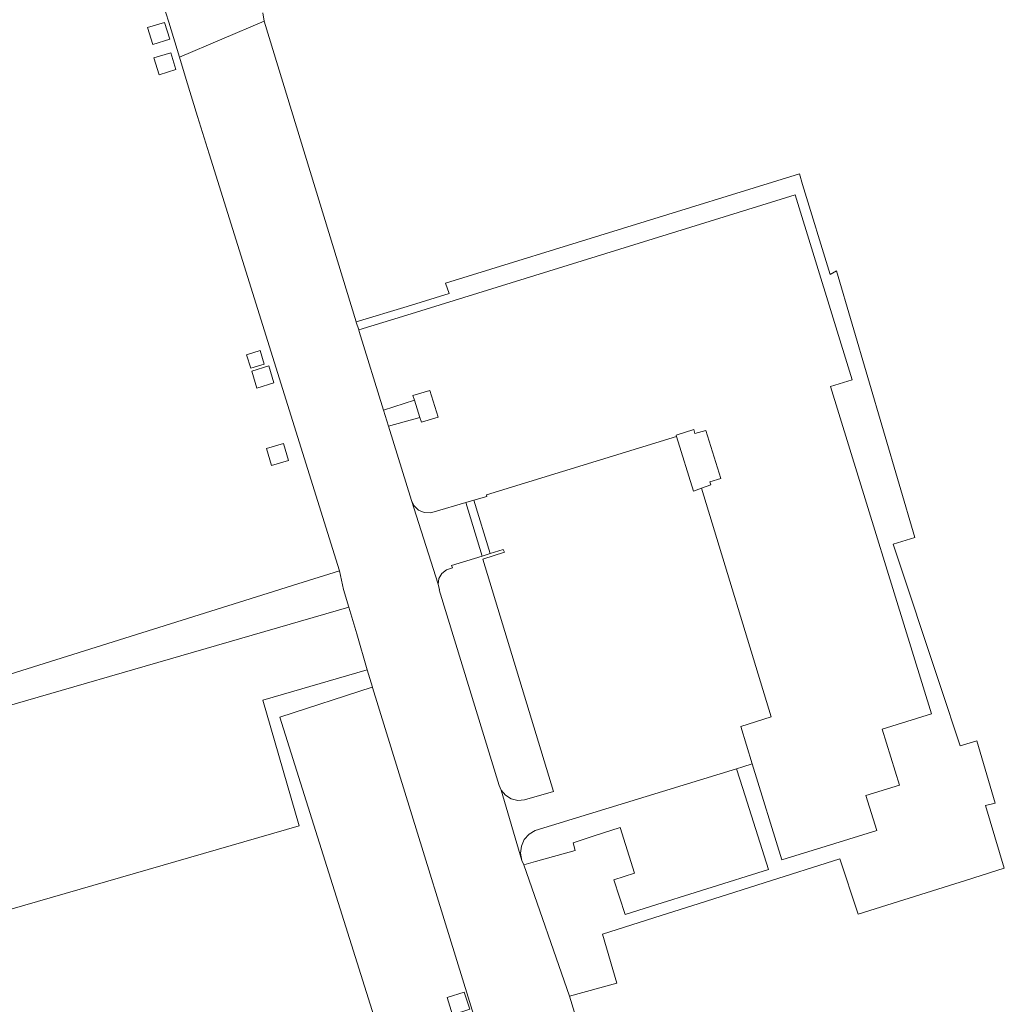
# Model space of a CAD drawing. Extents: x 148869 to 161638, y 453607 to 469810.
# Tile 102 of 256: x 152333 to 152423, y 461837 to 461928. Entities that reach past the tile are written whole.
import ezdxf

# ---------------------------------------------------------------- set-up
doc = ezdxf.new("R2010")
doc.units = 0
for name, color, linetype, lineweight in [('B-RO-VH-VERHARDING_GESLOTEN-GV', 251, 'CONTINUOUS', 18), ('B-RO-VH-VERHARDING_HALFVERHARDING-GV', 251, 'CONTINUOUS', 18), ('B-RO-VH-VERHARDING_OPEN-GV', 251, 'CONTINUOUS', 18)]:
    doc.layers.add(name, color=color, linetype=linetype, lineweight=lineweight)

msp = doc.modelspace()

# ---------------------------------------------------------------- linework, layer by layer
at = {"layer": 'B-RO-VH-VERHARDING_GESLOTEN-GV', "flags": 128}
for points in [[(152354.941, 461897.176), (152353.698, 461896.793), (152354.082, 461895.55), (152355.324, 461895.934)], [(152394.746, 461889.94), (152393.131, 461889.419), (152393.162, 461889.28), (152394.734, 461884.277), (152395.448, 461884.546), (152396.33, 461884.837), (152396.238, 461885.133), (152397.225, 461885.443), (152395.847, 461889.849), (152394.86, 461889.574)], [(152376.065, 461878.541), (152374.578, 461883.44), (152373.839, 461883.225), (152375.329, 461878.315)]]:
    msp.add_lwpolyline(points, close=True, dxfattribs=at)
at = {"layer": 'B-RO-VH-VERHARDING_HALFVERHARDING-GV', "flags": 128}
msp.add_lwpolyline([(152368.166, 461827.289), (152356.756, 461863.514), (152365.248, 461866.267), (152365.251, 461866.268), (152364.78, 461867.872), (152364.777, 461867.871), (152355.185, 461865.094), (152358.523, 461853.567), (152322.017, 461842.998), (152317.011, 461860.288), (152363.085, 461873.627), (152363.088, 461873.628), (152362.612, 461875.247), (152362.237, 461876.959), (152362.234, 461876.958), (152358.42, 461875.762), (152354.603, 461874.565), (152313.564, 461861.694), (152314.964, 461857.356), (152344.656, 461765.33)], dxfattribs=at)
at = {"layer": 'B-RO-VH-VERHARDING_OPEN-GV', "flags": 128}
for points in [[(152345.754, 461929.895), (152346.56, 461927.299), (152347.542, 461924.094), (152347.545, 461924.095), (152355.306, 461927.388), (152355.188, 461928.166)], [(152389.633, 461817.448), (152383.356, 461837.912), (152379.151, 461849.966), (152379.15, 461849.981), (152379.146, 461849.98), (152378.964, 461850.38), (152378.962, 461850.386), (152377.071, 461856.833), (152377.073, 461856.837), (152376.892, 461857.245), (152376.887, 461857.249), (152371.398, 461875.208), (152371.4, 461875.213), (152371.283, 461875.734), (152371.279, 461875.735), (152368.856, 461883.42), (152368.858, 461883.425), (152368.854, 461883.426), (152366.729, 461890.222), (152366.731, 461890.227), (152366.728, 461890.226), (152366.266, 461891.707), (152366.265, 461891.712), (152364.036, 461898.93), (152363.996, 461899.059), (152363.995, 461899.063), (152363.771, 461899.79), (152363.77, 461899.793), (152355.306, 461927.388), (152347.545, 461924.095), (152347.542, 461924.094), (152348.161, 461922.045), (152349.198, 461918.642), (152350.279, 461915.215), (152350.28, 461915.211), (152362.234, 461876.958), (152362.237, 461876.959), (152362.612, 461875.247), (152363.088, 461873.628), (152363.812, 461871.163), (152364.78, 461867.872), (152365.251, 461866.268), (152365.248, 461866.267), (152365.249, 461866.263), (152376.489, 461829.911)]]:
    msp.add_lwpolyline(points, dxfattribs=at)
for points in [[(152346.159, 461927.287), (152344.607, 461926.823), (152345.098, 461925.262), (152346.66, 461925.756)], [(152345.681, 461922.465), (152347.223, 461922.95), (152346.749, 461924.493), (152345.196, 461924.024)], [(152404.721, 461912.421), (152404.448, 461913.391), (152371.965, 461903.36), (152372.288, 461902.421), (152368.44, 461901.225), (152363.773, 461899.795), (152363.77, 461899.793), (152363.771, 461899.79), (152363.995, 461899.063), (152363.998, 461899.064), (152368.408, 461900.423), (152404.045, 461911.475), (152409.28, 461894.494), (152407.313, 461893.887), (152416.579, 461863.833), (152412.059, 461862.44), (152413.645, 461857.299), (152410.558, 461856.347), (152411.547, 461853.139), (152407.698, 461851.949), (152402.84, 461850.448), (152400.125, 461859.234), (152399.27, 461858.972), (152398.678, 461858.793), (152399.246, 461856.996), (152401.599, 461849.554), (152390.288, 461846.001), (152388.469, 461845.418), (152387.419, 461848.615), (152389.309, 461849.199), (152388.002, 461853.4), (152385.623, 461852.63), (152383.676, 461851.998), (152383.867, 461851.307), (152380.211, 461850.269), (152379.15, 461849.981), (152379.151, 461849.966), (152383.356, 461837.912), (152383.358, 461837.917), (152387.694, 461839.111), (152386.387, 461843.617), (152391.772, 461845.328), (152394.587, 461846.223), (152401.211, 461848.329), (152408.165, 461850.539), (152409.789, 461845.641), (152409.854, 461845.449), (152420.271, 461848.738), (152420.458, 461848.797), (152423.255, 461849.679), (152421.542, 461855.413), (152422.417, 461855.65), (152420.726, 461861.362), (152419.192, 461860.908), (152417.384, 461866.357), (152413.056, 461879.396), (152415.045, 461880.005), (152407.857, 461904.497), (152407.257, 461904.157)], [(152355.738, 461895.76), (152354.174, 461895.283), (152354.659, 461893.733), (152356.216, 461894.2)], [(152371.285, 461891.044), (152370.53, 461893.504), (152368.965, 461893.051), (152369.113, 461892.61), (152369.619, 461891.02), (152369.75, 461890.594)], [(152369.619, 461891.02), (152369.113, 461892.61), (152366.268, 461891.712), (152366.265, 461891.712), (152366.266, 461891.707), (152366.728, 461890.226), (152366.731, 461890.227)], [(152393.162, 461889.28), (152375.718, 461883.944), (152375.763, 461883.778), (152374.578, 461883.44), (152376.065, 461878.541), (152377.266, 461878.911), (152377.366, 461878.659), (152375.378, 461878.038), (152381.872, 461856.707), (152379.219, 461855.939), (152378.6, 461855.886), (152377.996, 461856.031), (152377.469, 461856.359), (152377.073, 461856.837), (152377.071, 461856.833), (152378.962, 461850.386), (152378.966, 461850.385), (152378.847, 461851.034), (152378.926, 461851.689), (152379.198, 461852.291), (152379.636, 461852.785), (152380.201, 461853.126), (152398.678, 461858.793), (152399.27, 461858.972), (152400.125, 461859.234), (152399.059, 461862.683), (152401.86, 461863.562), (152395.448, 461884.546), (152394.734, 461884.277)], [(152355.989, 461886.637), (152357.564, 461887.096), (152357.108, 461888.649), (152355.532, 461888.179)], [(152369.993, 461882.308), (152369.486, 461882.533), (152369.091, 461882.922), (152368.858, 461883.425), (152368.856, 461883.42), (152371.279, 461875.735), (152371.283, 461875.734), (152371.363, 461876.261), (152371.631, 461876.723), (152372.049, 461877.055), (152372.608, 461877.217), (152372.525, 461877.451), (152375.329, 461878.315), (152373.839, 461883.225), (152370.936, 461882.377), (152370.547, 461882.277)], [(152358.523, 461853.567), (152355.185, 461865.094), (152364.777, 461867.871), (152364.78, 461867.872), (152363.812, 461871.163), (152363.088, 461873.628), (152363.085, 461873.627), (152317.011, 461860.288), (152322.017, 461842.998)], [(152372.601, 461836.22), (152374.186, 461836.735), (152373.672, 461838.293), (152372.112, 461837.79)]]:
    msp.add_lwpolyline(points, close=True, dxfattribs=at)

doc.saveas('drawing.dxf')
